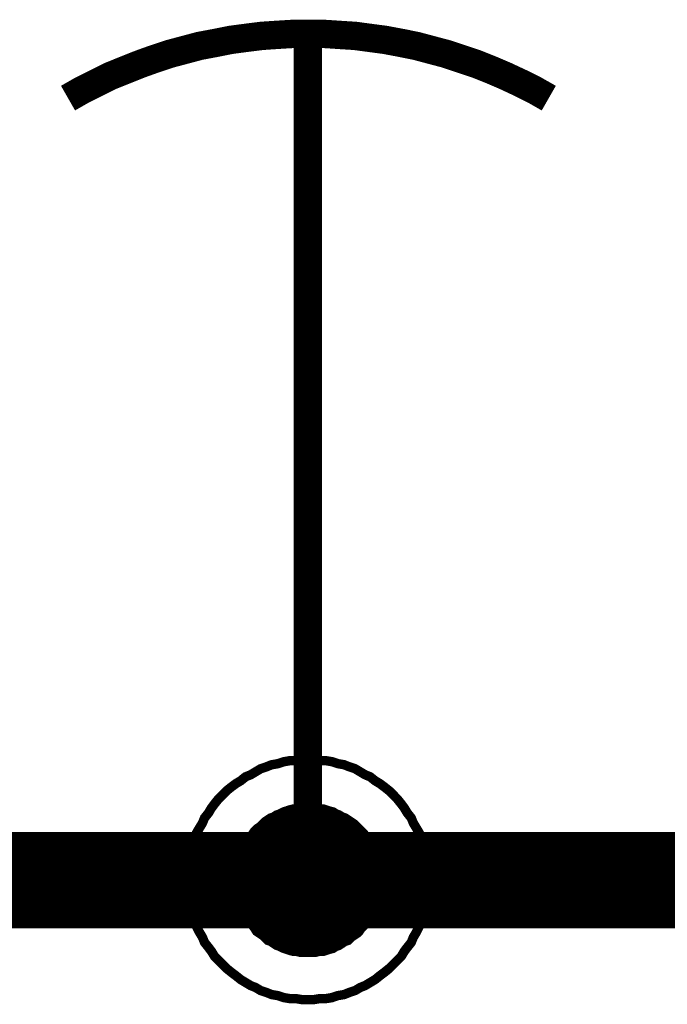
# Model space of a CAD drawing. Extents: x 0 to 22, y 0 to 17.
# Tile 27 of 58: x 10.18 to 10.45, y 11.748 to 12.157. Entities that reach past the tile are written whole.
import ezdxf

# ---------------------------------------------------------------- set-up
doc = ezdxf.new("R2010")
doc.units = 0
doc.layers.add('SHEET', color=255, linetype='CONTINUOUS')

msp = doc.modelspace()

# ---------------------------------------------------------------- linework, layer by layer
at = {"layer": 'SHEET'}
for points, const_width in [([(10.4003, 12.12479), (10.39445, 12.12813), (10.38861, 12.13105), (10.38235, 12.13397), (10.37651, 12.13648), (10.37025, 12.13898), (10.36399, 12.14107), (10.35773, 12.14316), (10.35147, 12.14482), (10.34521, 12.14649), (10.33895, 12.14775), (10.33227, 12.149), (10.32601, 12.14983), (10.31975, 12.15067), (10.31307, 12.15109), (10.30681, 12.1515), (10.30014, 12.1515), (10.29388, 12.1515), (10.2872, 12.15109), (10.28094, 12.15067), (10.27426, 12.14983), (10.268, 12.149), (10.26174, 12.14775), (10.25506, 12.14649), (10.2488, 12.14482), (10.24254, 12.14316), (10.23628, 12.14107), (10.23044, 12.13898), (10.22418, 12.13648), (10.21792, 12.13397), (10.21208, 12.13105), (10.20624, 12.12813), (10.20039, 12.12479)], 0.0118), ([(10.30014, 12.14983), (10.30014, 11.89983)], 0.0118), ([(10.30014, 11.79967), (10.30014, 11.89983)], 0.0118), ([(10.25006, 11.79967), (10.25006, 11.80217), (10.25047, 11.80467), (10.25047, 11.80718), (10.25089, 11.80968), (10.25173, 11.81219), (10.25214, 11.81469), (10.25298, 11.81678), (10.25381, 11.81928), (10.25506, 11.82137), (10.25632, 11.82346), (10.25715, 11.82554), (10.25882, 11.82763), (10.26007, 11.82972), (10.26132, 11.83139), (10.26299, 11.83347), (10.26466, 11.83514), (10.26633, 11.83681), (10.26842, 11.83848), (10.27009, 11.83973), (10.27218, 11.84098), (10.27426, 11.84265), (10.27635, 11.84349), (10.27844, 11.84474), (10.28052, 11.84599), (10.28303, 11.84683), (10.28511, 11.84766), (10.28762, 11.84808), (10.29012, 11.84891), (10.29262, 11.84933), (10.29513, 11.84933), (10.29763, 11.84975), (10.30014, 11.84975)], 0.0039), ([(10.25006, 11.79967), (10.25006, 11.80217), (10.25047, 11.80467), (10.25047, 11.80718), (10.25089, 11.80968), (10.25173, 11.81219), (10.25214, 11.81469), (10.25298, 11.81678), (10.25381, 11.81928), (10.25506, 11.82137), (10.25632, 11.82346), (10.25715, 11.82554), (10.25882, 11.82763), (10.26007, 11.82972), (10.26132, 11.83139), (10.26299, 11.83347), (10.26466, 11.83514), (10.26633, 11.83681), (10.26842, 11.83848), (10.27009, 11.83973), (10.27218, 11.84098), (10.27426, 11.84265), (10.27635, 11.84349), (10.27844, 11.84474), (10.28052, 11.84599), (10.28303, 11.84683), (10.28511, 11.84766), (10.28762, 11.84808), (10.29012, 11.84891), (10.29262, 11.84933), (10.29513, 11.84933), (10.29763, 11.84975), (10.30014, 11.84975)], 0.0039), ([(10.25006, 11.79967), (10.25006, 11.80217), (10.25047, 11.80467), (10.25047, 11.80718), (10.25089, 11.80968), (10.25173, 11.81219), (10.25214, 11.81469), (10.25298, 11.81678), (10.25381, 11.81928), (10.25506, 11.82137), (10.25632, 11.82346), (10.25715, 11.82554), (10.25882, 11.82763), (10.26007, 11.82972), (10.26132, 11.83139), (10.26299, 11.83347), (10.26466, 11.83514), (10.26633, 11.83681), (10.26842, 11.83848), (10.27009, 11.83973), (10.27218, 11.84098), (10.27426, 11.84265), (10.27635, 11.84349), (10.27844, 11.84474), (10.28052, 11.84599), (10.28303, 11.84683), (10.28511, 11.84766), (10.28762, 11.84808), (10.29012, 11.84891), (10.29262, 11.84933), (10.29513, 11.84933), (10.29763, 11.84975), (10.30014, 11.84975)], 0.0039), ([(10.25006, 11.79967), (10.25006, 11.80217), (10.25047, 11.80467), (10.25047, 11.80718), (10.25089, 11.80968), (10.25173, 11.81219), (10.25214, 11.81469), (10.25298, 11.81678), (10.25381, 11.81928), (10.25506, 11.82137), (10.25632, 11.82346), (10.25715, 11.82554), (10.25882, 11.82763), (10.26007, 11.82972), (10.26132, 11.83139), (10.26299, 11.83347), (10.26466, 11.83514), (10.26633, 11.83681), (10.26842, 11.83848), (10.27009, 11.83973), (10.27218, 11.84098), (10.27426, 11.84265), (10.27635, 11.84349), (10.27844, 11.84474), (10.28052, 11.84599), (10.28303, 11.84683), (10.28511, 11.84766), (10.28762, 11.84808), (10.29012, 11.84891), (10.29262, 11.84933), (10.29513, 11.84933), (10.29763, 11.84975), (10.30014, 11.84975)], 0.0039), ([(10.30014, 11.84975), (10.30014, 11.84975)], 0.0039), ([(10.30014, 11.84975), (10.30264, 11.84975), (10.30514, 11.84933), (10.30765, 11.84933), (10.31015, 11.84891), (10.31266, 11.84808), (10.31516, 11.84766), (10.31725, 11.84683), (10.31975, 11.84599), (10.32184, 11.84474), (10.32392, 11.84349), (10.32601, 11.84265), (10.3281, 11.84098), (10.33018, 11.83973), (10.33185, 11.83848), (10.33394, 11.83681), (10.33561, 11.83514), (10.33728, 11.83347), (10.33895, 11.83139), (10.3402, 11.82972), (10.34145, 11.82763), (10.34312, 11.82554), (10.34396, 11.82346), (10.34521, 11.82137), (10.34646, 11.81928), (10.34729, 11.81678), (10.34813, 11.81469), (10.34855, 11.81219), (10.34938, 11.80968), (10.3498, 11.80718), (10.3498, 11.80467), (10.35022, 11.80217), (10.35022, 11.79967)], 0.0039), ([(10.30014, 11.84975), (10.30014, 11.84975)], 0.0039), ([(10.30014, 11.84975), (10.30264, 11.84975), (10.30514, 11.84933), (10.30765, 11.84933), (10.31015, 11.84891), (10.31266, 11.84808), (10.31516, 11.84766), (10.31725, 11.84683), (10.31975, 11.84599), (10.32184, 11.84474), (10.32392, 11.84349), (10.32601, 11.84265), (10.3281, 11.84098), (10.33018, 11.83973), (10.33185, 11.83848), (10.33394, 11.83681), (10.33561, 11.83514), (10.33728, 11.83347), (10.33895, 11.83139), (10.3402, 11.82972), (10.34145, 11.82763), (10.34312, 11.82554), (10.34396, 11.82346), (10.34521, 11.82137), (10.34646, 11.81928), (10.34729, 11.81678), (10.34813, 11.81469), (10.34855, 11.81219), (10.34938, 11.80968), (10.3498, 11.80718), (10.3498, 11.80467), (10.35022, 11.80217), (10.35022, 11.79967)], 0.0039), ([(10.30014, 11.84975), (10.30014, 11.84975)], 0.0039), ([(10.30014, 11.84975), (10.30264, 11.84975), (10.30514, 11.84933), (10.30765, 11.84933), (10.31015, 11.84891), (10.31266, 11.84808), (10.31516, 11.84766), (10.31725, 11.84683), (10.31975, 11.84599), (10.32184, 11.84474), (10.32392, 11.84349), (10.32601, 11.84265), (10.3281, 11.84098), (10.33018, 11.83973), (10.33185, 11.83848), (10.33394, 11.83681), (10.33561, 11.83514), (10.33728, 11.83347), (10.33895, 11.83139), (10.3402, 11.82972), (10.34145, 11.82763), (10.34312, 11.82554), (10.34396, 11.82346), (10.34521, 11.82137), (10.34646, 11.81928), (10.34729, 11.81678), (10.34813, 11.81469), (10.34855, 11.81219), (10.34938, 11.80968), (10.3498, 11.80718), (10.3498, 11.80467), (10.35022, 11.80217), (10.35022, 11.79967)], 0.0039), ([(10.30014, 11.84975), (10.30014, 11.84975)], 0.0039), ([(10.30014, 11.84975), (10.30264, 11.84975), (10.30514, 11.84933), (10.30765, 11.84933), (10.31015, 11.84891), (10.31266, 11.84808), (10.31516, 11.84766), (10.31725, 11.84683), (10.31975, 11.84599), (10.32184, 11.84474), (10.32392, 11.84349), (10.32601, 11.84265), (10.3281, 11.84098), (10.33018, 11.83973), (10.33185, 11.83848), (10.33394, 11.83681), (10.33561, 11.83514), (10.33728, 11.83347), (10.33895, 11.83139), (10.3402, 11.82972), (10.34145, 11.82763), (10.34312, 11.82554), (10.34396, 11.82346), (10.34521, 11.82137), (10.34646, 11.81928), (10.34729, 11.81678), (10.34813, 11.81469), (10.34855, 11.81219), (10.34938, 11.80968), (10.3498, 11.80718), (10.3498, 11.80467), (10.35022, 11.80217), (10.35022, 11.79967)], 0.0039), ([(10.27009, 11.79967), (10.27009, 11.80134), (10.27009, 11.80259), (10.27051, 11.80426), (10.27051, 11.80593), (10.27092, 11.80718), (10.27134, 11.80843), (10.27176, 11.8101), (10.27259, 11.81135), (10.27301, 11.8126), (10.27384, 11.81386), (10.27468, 11.81511), (10.2751, 11.81636), (10.27635, 11.81761), (10.27718, 11.81886), (10.27802, 11.82012), (10.27885, 11.82095), (10.2801, 11.82179), (10.28136, 11.82304), (10.28219, 11.82387), (10.28344, 11.82471), (10.2847, 11.82554), (10.28595, 11.82596), (10.2872, 11.82679), (10.28845, 11.82721), (10.29012, 11.82805), (10.29137, 11.82846), (10.29262, 11.82888), (10.29429, 11.8293), (10.29555, 11.8293), (10.29722, 11.82972), (10.29847, 11.82972), (10.30014, 11.82972)], 0.0039), ([(10.27009, 11.79967), (10.27009, 11.80134), (10.27009, 11.80259), (10.27051, 11.80426), (10.27051, 11.80593), (10.27092, 11.80718), (10.27134, 11.80843), (10.27176, 11.8101), (10.27259, 11.81135), (10.27301, 11.8126), (10.27384, 11.81386), (10.27468, 11.81511), (10.2751, 11.81636), (10.27635, 11.81761), (10.27718, 11.81886), (10.27802, 11.82012), (10.27885, 11.82095), (10.2801, 11.82179), (10.28136, 11.82304), (10.28219, 11.82387), (10.28344, 11.82471), (10.2847, 11.82554), (10.28595, 11.82596), (10.2872, 11.82679), (10.28845, 11.82721), (10.29012, 11.82805), (10.29137, 11.82846), (10.29262, 11.82888), (10.29429, 11.8293), (10.29555, 11.8293), (10.29722, 11.82972), (10.29847, 11.82972), (10.30014, 11.82972)], 0.0039), ([(10.27009, 11.79967), (10.27009, 11.80134), (10.27009, 11.80259), (10.27051, 11.80426), (10.27051, 11.80593), (10.27092, 11.80718), (10.27134, 11.80843), (10.27176, 11.8101), (10.27259, 11.81135), (10.27301, 11.8126), (10.27384, 11.81386), (10.27468, 11.81511), (10.2751, 11.81636), (10.27635, 11.81761), (10.27718, 11.81886), (10.27802, 11.82012), (10.27885, 11.82095), (10.2801, 11.82179), (10.28136, 11.82304), (10.28219, 11.82387), (10.28344, 11.82471), (10.2847, 11.82554), (10.28595, 11.82596), (10.2872, 11.82679), (10.28845, 11.82721), (10.29012, 11.82805), (10.29137, 11.82846), (10.29262, 11.82888), (10.29429, 11.8293), (10.29555, 11.8293), (10.29722, 11.82972), (10.29847, 11.82972), (10.30014, 11.82972)], 0.0039), ([(10.27009, 11.79967), (10.27009, 11.80134), (10.27009, 11.80259), (10.27051, 11.80426), (10.27051, 11.80593), (10.27092, 11.80718), (10.27134, 11.80843), (10.27176, 11.8101), (10.27259, 11.81135), (10.27301, 11.8126), (10.27384, 11.81386), (10.27468, 11.81511), (10.2751, 11.81636), (10.27635, 11.81761), (10.27718, 11.81886), (10.27802, 11.82012), (10.27885, 11.82095), (10.2801, 11.82179), (10.28136, 11.82304), (10.28219, 11.82387), (10.28344, 11.82471), (10.2847, 11.82554), (10.28595, 11.82596), (10.2872, 11.82679), (10.28845, 11.82721), (10.29012, 11.82805), (10.29137, 11.82846), (10.29262, 11.82888), (10.29429, 11.8293), (10.29555, 11.8293), (10.29722, 11.82972), (10.29847, 11.82972), (10.30014, 11.82972)], 0.0039), ([(10.30014, 11.82972), (10.30014, 11.82972)], 0.0039), ([(10.30014, 11.82972), (10.30181, 11.82972), (10.30306, 11.82972), (10.30473, 11.8293), (10.3064, 11.8293), (10.30765, 11.82888), (10.3089, 11.82846), (10.31057, 11.82805), (10.31182, 11.82721), (10.31307, 11.82679), (10.31433, 11.82596), (10.31558, 11.82554), (10.31683, 11.82471), (10.31808, 11.82387), (10.31933, 11.82304), (10.32059, 11.82179), (10.32142, 11.82095), (10.32226, 11.82012), (10.32351, 11.81886), (10.32434, 11.81761), (10.32518, 11.81636), (10.32601, 11.81511), (10.32643, 11.81386), (10.32726, 11.8126), (10.32768, 11.81135), (10.32852, 11.8101), (10.32893, 11.80843), (10.32935, 11.80718), (10.32977, 11.80593), (10.32977, 11.80426), (10.33018, 11.80259), (10.33018, 11.80134), (10.33018, 11.79967)], 0.0039), ([(10.30014, 11.82972), (10.30014, 11.82972)], 0.0039), ([(10.30014, 11.82972), (10.30181, 11.82972), (10.30306, 11.82972), (10.30473, 11.8293), (10.3064, 11.8293), (10.30765, 11.82888), (10.3089, 11.82846), (10.31057, 11.82805), (10.31182, 11.82721), (10.31307, 11.82679), (10.31433, 11.82596), (10.31558, 11.82554), (10.31683, 11.82471), (10.31808, 11.82387), (10.31933, 11.82304), (10.32059, 11.82179), (10.32142, 11.82095), (10.32226, 11.82012), (10.32351, 11.81886), (10.32434, 11.81761), (10.32518, 11.81636), (10.32601, 11.81511), (10.32643, 11.81386), (10.32726, 11.8126), (10.32768, 11.81135), (10.32852, 11.8101), (10.32893, 11.80843), (10.32935, 11.80718), (10.32977, 11.80593), (10.32977, 11.80426), (10.33018, 11.80259), (10.33018, 11.80134), (10.33018, 11.79967)], 0.0039), ([(10.30014, 11.82972), (10.30014, 11.82972)], 0.0039), ([(10.30014, 11.82972), (10.30181, 11.82972), (10.30306, 11.82972), (10.30473, 11.8293), (10.3064, 11.8293), (10.30765, 11.82888), (10.3089, 11.82846), (10.31057, 11.82805), (10.31182, 11.82721), (10.31307, 11.82679), (10.31433, 11.82596), (10.31558, 11.82554), (10.31683, 11.82471), (10.31808, 11.82387), (10.31933, 11.82304), (10.32059, 11.82179), (10.32142, 11.82095), (10.32226, 11.82012), (10.32351, 11.81886), (10.32434, 11.81761), (10.32518, 11.81636), (10.32601, 11.81511), (10.32643, 11.81386), (10.32726, 11.8126), (10.32768, 11.81135), (10.32852, 11.8101), (10.32893, 11.80843), (10.32935, 11.80718), (10.32977, 11.80593), (10.32977, 11.80426), (10.33018, 11.80259), (10.33018, 11.80134), (10.33018, 11.79967)], 0.0039), ([(10.30014, 11.82972), (10.30014, 11.82972)], 0.0039), ([(10.30014, 11.82972), (10.30181, 11.82972), (10.30306, 11.82972), (10.30473, 11.8293), (10.3064, 11.8293), (10.30765, 11.82888), (10.3089, 11.82846), (10.31057, 11.82805), (10.31182, 11.82721), (10.31307, 11.82679), (10.31433, 11.82596), (10.31558, 11.82554), (10.31683, 11.82471), (10.31808, 11.82387), (10.31933, 11.82304), (10.32059, 11.82179), (10.32142, 11.82095), (10.32226, 11.82012), (10.32351, 11.81886), (10.32434, 11.81761), (10.32518, 11.81636), (10.32601, 11.81511), (10.32643, 11.81386), (10.32726, 11.8126), (10.32768, 11.81135), (10.32852, 11.8101), (10.32893, 11.80843), (10.32935, 11.80718), (10.32977, 11.80593), (10.32977, 11.80426), (10.33018, 11.80259), (10.33018, 11.80134), (10.33018, 11.79967)], 0.0039), ([(7.60042, 11.79967), (8.50019, 11.79967), (9.40037, 11.79967), (10.30014, 11.79967), (10.70036, 11.79967)], 0.04), ([(10.30014, 11.75), (10.29763, 11.75), (10.29513, 11.75042), (10.29262, 11.75042), (10.29012, 11.75083), (10.28762, 11.75167), (10.28511, 11.75209), (10.28303, 11.75292), (10.28052, 11.75376), (10.27844, 11.75501), (10.27635, 11.75584), (10.27426, 11.7571), (10.27218, 11.75835), (10.27009, 11.76002), (10.26842, 11.76127), (10.26633, 11.76294), (10.26466, 11.76461), (10.26299, 11.76628), (10.26132, 11.76795), (10.26007, 11.77003), (10.25882, 11.7717), (10.25715, 11.77379), (10.25632, 11.77588), (10.25506, 11.77796), (10.25381, 11.78047), (10.25298, 11.78255), (10.25214, 11.78506), (10.25173, 11.78715), (10.25089, 11.78965), (10.25047, 11.79215), (10.25047, 11.79466), (10.25006, 11.79716), (10.25006, 11.79967)], 0.0039), ([(10.25006, 11.79967), (10.25006, 11.79967)], 0.0039), ([(10.30014, 11.75), (10.29763, 11.75), (10.29513, 11.75042), (10.29262, 11.75042), (10.29012, 11.75083), (10.28762, 11.75167), (10.28511, 11.75209), (10.28303, 11.75292), (10.28052, 11.75376), (10.27844, 11.75501), (10.27635, 11.75584), (10.27426, 11.7571), (10.27218, 11.75835), (10.27009, 11.76002), (10.26842, 11.76127), (10.26633, 11.76294), (10.26466, 11.76461), (10.26299, 11.76628), (10.26132, 11.76795), (10.26007, 11.77003), (10.25882, 11.7717), (10.25715, 11.77379), (10.25632, 11.77588), (10.25506, 11.77796), (10.25381, 11.78047), (10.25298, 11.78255), (10.25214, 11.78506), (10.25173, 11.78715), (10.25089, 11.78965), (10.25047, 11.79215), (10.25047, 11.79466), (10.25006, 11.79716), (10.25006, 11.79967)], 0.0039), ([(10.25006, 11.79967), (10.25006, 11.79967)], 0.0039), ([(10.30014, 11.75), (10.29763, 11.75), (10.29513, 11.75042), (10.29262, 11.75042), (10.29012, 11.75083), (10.28762, 11.75167), (10.28511, 11.75209), (10.28303, 11.75292), (10.28052, 11.75376), (10.27844, 11.75501), (10.27635, 11.75584), (10.27426, 11.7571), (10.27218, 11.75835), (10.27009, 11.76002), (10.26842, 11.76127), (10.26633, 11.76294), (10.26466, 11.76461), (10.26299, 11.76628), (10.26132, 11.76795), (10.26007, 11.77003), (10.25882, 11.7717), (10.25715, 11.77379), (10.25632, 11.77588), (10.25506, 11.77796), (10.25381, 11.78047), (10.25298, 11.78255), (10.25214, 11.78506), (10.25173, 11.78715), (10.25089, 11.78965), (10.25047, 11.79215), (10.25047, 11.79466), (10.25006, 11.79716), (10.25006, 11.79967)], 0.0039), ([(10.25006, 11.79967), (10.25006, 11.79967)], 0.0039), ([(10.30014, 11.75), (10.29763, 11.75), (10.29513, 11.75042), (10.29262, 11.75042), (10.29012, 11.75083), (10.28762, 11.75167), (10.28511, 11.75209), (10.28303, 11.75292), (10.28052, 11.75376), (10.27844, 11.75501), (10.27635, 11.75584), (10.27426, 11.7571), (10.27218, 11.75835), (10.27009, 11.76002), (10.26842, 11.76127), (10.26633, 11.76294), (10.26466, 11.76461), (10.26299, 11.76628), (10.26132, 11.76795), (10.26007, 11.77003), (10.25882, 11.7717), (10.25715, 11.77379), (10.25632, 11.77588), (10.25506, 11.77796), (10.25381, 11.78047), (10.25298, 11.78255), (10.25214, 11.78506), (10.25173, 11.78715), (10.25089, 11.78965), (10.25047, 11.79215), (10.25047, 11.79466), (10.25006, 11.79716), (10.25006, 11.79967)], 0.0039), ([(10.25006, 11.79967), (10.25006, 11.79967)], 0.0039), ([(10.30014, 11.76962), (10.29847, 11.76962), (10.29722, 11.76962), (10.29555, 11.77003), (10.29429, 11.77003), (10.29262, 11.77045), (10.29137, 11.77087), (10.29012, 11.77129), (10.28845, 11.77212), (10.2872, 11.77254), (10.28595, 11.77337), (10.2847, 11.77421), (10.28344, 11.77462), (10.28219, 11.77588), (10.28136, 11.77671), (10.2801, 11.77755), (10.27885, 11.77838), (10.27802, 11.77963), (10.27718, 11.78088), (10.27635, 11.78172), (10.2751, 11.78297), (10.27468, 11.78422), (10.27384, 11.78548), (10.27301, 11.78673), (10.27259, 11.78798), (10.27176, 11.78965), (10.27134, 11.7909), (10.27092, 11.79215), (10.27051, 11.79382), (10.27051, 11.79508), (10.27009, 11.79674), (10.27009, 11.798), (10.27009, 11.79967)], 0.0039), ([(10.27009, 11.79967), (10.27009, 11.79967)], 0.0039), ([(10.30014, 11.76962), (10.29847, 11.76962), (10.29722, 11.76962), (10.29555, 11.77003), (10.29429, 11.77003), (10.29262, 11.77045), (10.29137, 11.77087), (10.29012, 11.77129), (10.28845, 11.77212), (10.2872, 11.77254), (10.28595, 11.77337), (10.2847, 11.77421), (10.28344, 11.77462), (10.28219, 11.77588), (10.28136, 11.77671), (10.2801, 11.77755), (10.27885, 11.77838), (10.27802, 11.77963), (10.27718, 11.78088), (10.27635, 11.78172), (10.2751, 11.78297), (10.27468, 11.78422), (10.27384, 11.78548), (10.27301, 11.78673), (10.27259, 11.78798), (10.27176, 11.78965), (10.27134, 11.7909), (10.27092, 11.79215), (10.27051, 11.79382), (10.27051, 11.79508), (10.27009, 11.79674), (10.27009, 11.798), (10.27009, 11.79967)], 0.0039), ([(10.27009, 11.79967), (10.27009, 11.79967)], 0.0039), ([(10.30014, 11.76962), (10.29847, 11.76962), (10.29722, 11.76962), (10.29555, 11.77003), (10.29429, 11.77003), (10.29262, 11.77045), (10.29137, 11.77087), (10.29012, 11.77129), (10.28845, 11.77212), (10.2872, 11.77254), (10.28595, 11.77337), (10.2847, 11.77421), (10.28344, 11.77462), (10.28219, 11.77588), (10.28136, 11.77671), (10.2801, 11.77755), (10.27885, 11.77838), (10.27802, 11.77963), (10.27718, 11.78088), (10.27635, 11.78172), (10.2751, 11.78297), (10.27468, 11.78422), (10.27384, 11.78548), (10.27301, 11.78673), (10.27259, 11.78798), (10.27176, 11.78965), (10.27134, 11.7909), (10.27092, 11.79215), (10.27051, 11.79382), (10.27051, 11.79508), (10.27009, 11.79674), (10.27009, 11.798), (10.27009, 11.79967)], 0.0039), ([(10.27009, 11.79967), (10.27009, 11.79967)], 0.0039), ([(10.30014, 11.76962), (10.29847, 11.76962), (10.29722, 11.76962), (10.29555, 11.77003), (10.29429, 11.77003), (10.29262, 11.77045), (10.29137, 11.77087), (10.29012, 11.77129), (10.28845, 11.77212), (10.2872, 11.77254), (10.28595, 11.77337), (10.2847, 11.77421), (10.28344, 11.77462), (10.28219, 11.77588), (10.28136, 11.77671), (10.2801, 11.77755), (10.27885, 11.77838), (10.27802, 11.77963), (10.27718, 11.78088), (10.27635, 11.78172), (10.2751, 11.78297), (10.27468, 11.78422), (10.27384, 11.78548), (10.27301, 11.78673), (10.27259, 11.78798), (10.27176, 11.78965), (10.27134, 11.7909), (10.27092, 11.79215), (10.27051, 11.79382), (10.27051, 11.79508), (10.27009, 11.79674), (10.27009, 11.798), (10.27009, 11.79967)], 0.0039), ([(10.27009, 11.79967), (10.27009, 11.79967)], 0.0039), ([(10.35022, 11.79967), (10.35022, 11.79716), (10.3498, 11.79466), (10.3498, 11.79215), (10.34938, 11.78965), (10.34855, 11.78715), (10.34813, 11.78506), (10.34729, 11.78255), (10.34646, 11.78047), (10.34521, 11.77796), (10.34396, 11.77588), (10.34312, 11.77379), (10.34145, 11.7717), (10.3402, 11.77003), (10.33895, 11.76795), (10.33728, 11.76628), (10.33561, 11.76461), (10.33394, 11.76294), (10.33185, 11.76127), (10.33018, 11.76002), (10.3281, 11.75835), (10.32601, 11.7571), (10.32392, 11.75584), (10.32184, 11.75501), (10.31975, 11.75376), (10.31725, 11.75292), (10.31516, 11.75209), (10.31266, 11.75167), (10.31015, 11.75083), (10.30765, 11.75042), (10.30514, 11.75042), (10.30264, 11.75), (10.30014, 11.75)], 0.0039), ([(10.35022, 11.79967), (10.35022, 11.79716), (10.3498, 11.79466), (10.3498, 11.79215), (10.34938, 11.78965), (10.34855, 11.78715), (10.34813, 11.78506), (10.34729, 11.78255), (10.34646, 11.78047), (10.34521, 11.77796), (10.34396, 11.77588), (10.34312, 11.77379), (10.34145, 11.7717), (10.3402, 11.77003), (10.33895, 11.76795), (10.33728, 11.76628), (10.33561, 11.76461), (10.33394, 11.76294), (10.33185, 11.76127), (10.33018, 11.76002), (10.3281, 11.75835), (10.32601, 11.7571), (10.32392, 11.75584), (10.32184, 11.75501), (10.31975, 11.75376), (10.31725, 11.75292), (10.31516, 11.75209), (10.31266, 11.75167), (10.31015, 11.75083), (10.30765, 11.75042), (10.30514, 11.75042), (10.30264, 11.75), (10.30014, 11.75)], 0.0039), ([(10.35022, 11.79967), (10.35022, 11.79716), (10.3498, 11.79466), (10.3498, 11.79215), (10.34938, 11.78965), (10.34855, 11.78715), (10.34813, 11.78506), (10.34729, 11.78255), (10.34646, 11.78047), (10.34521, 11.77796), (10.34396, 11.77588), (10.34312, 11.77379), (10.34145, 11.7717), (10.3402, 11.77003), (10.33895, 11.76795), (10.33728, 11.76628), (10.33561, 11.76461), (10.33394, 11.76294), (10.33185, 11.76127), (10.33018, 11.76002), (10.3281, 11.75835), (10.32601, 11.7571), (10.32392, 11.75584), (10.32184, 11.75501), (10.31975, 11.75376), (10.31725, 11.75292), (10.31516, 11.75209), (10.31266, 11.75167), (10.31015, 11.75083), (10.30765, 11.75042), (10.30514, 11.75042), (10.30264, 11.75), (10.30014, 11.75)], 0.0039), ([(10.35022, 11.79967), (10.35022, 11.79716), (10.3498, 11.79466), (10.3498, 11.79215), (10.34938, 11.78965), (10.34855, 11.78715), (10.34813, 11.78506), (10.34729, 11.78255), (10.34646, 11.78047), (10.34521, 11.77796), (10.34396, 11.77588), (10.34312, 11.77379), (10.34145, 11.7717), (10.3402, 11.77003), (10.33895, 11.76795), (10.33728, 11.76628), (10.33561, 11.76461), (10.33394, 11.76294), (10.33185, 11.76127), (10.33018, 11.76002), (10.3281, 11.75835), (10.32601, 11.7571), (10.32392, 11.75584), (10.32184, 11.75501), (10.31975, 11.75376), (10.31725, 11.75292), (10.31516, 11.75209), (10.31266, 11.75167), (10.31015, 11.75083), (10.30765, 11.75042), (10.30514, 11.75042), (10.30264, 11.75), (10.30014, 11.75)], 0.0039), ([(10.33018, 11.79967), (10.33018, 11.798), (10.33018, 11.79674), (10.32977, 11.79508), (10.32977, 11.79382), (10.32935, 11.79215), (10.32893, 11.7909), (10.32852, 11.78965), (10.32768, 11.78798), (10.32726, 11.78673), (10.32643, 11.78548), (10.32601, 11.78422), (10.32518, 11.78297), (10.32434, 11.78172), (10.32351, 11.78088), (10.32226, 11.77963), (10.32142, 11.77838), (10.32059, 11.77755), (10.31933, 11.77671), (10.31808, 11.77588), (10.31683, 11.77462), (10.31558, 11.77421), (10.31433, 11.77337), (10.31307, 11.77254), (10.31182, 11.77212), (10.31057, 11.77129), (10.3089, 11.77087), (10.30765, 11.77045), (10.3064, 11.77003), (10.30473, 11.77003), (10.30306, 11.76962), (10.30181, 11.76962), (10.30014, 11.76962)], 0.0039), ([(10.33018, 11.79967), (10.33018, 11.798), (10.33018, 11.79674), (10.32977, 11.79508), (10.32977, 11.79382), (10.32935, 11.79215), (10.32893, 11.7909), (10.32852, 11.78965), (10.32768, 11.78798), (10.32726, 11.78673), (10.32643, 11.78548), (10.32601, 11.78422), (10.32518, 11.78297), (10.32434, 11.78172), (10.32351, 11.78088), (10.32226, 11.77963), (10.32142, 11.77838), (10.32059, 11.77755), (10.31933, 11.77671), (10.31808, 11.77588), (10.31683, 11.77462), (10.31558, 11.77421), (10.31433, 11.77337), (10.31307, 11.77254), (10.31182, 11.77212), (10.31057, 11.77129), (10.3089, 11.77087), (10.30765, 11.77045), (10.3064, 11.77003), (10.30473, 11.77003), (10.30306, 11.76962), (10.30181, 11.76962), (10.30014, 11.76962)], 0.0039), ([(10.33018, 11.79967), (10.33018, 11.798), (10.33018, 11.79674), (10.32977, 11.79508), (10.32977, 11.79382), (10.32935, 11.79215), (10.32893, 11.7909), (10.32852, 11.78965), (10.32768, 11.78798), (10.32726, 11.78673), (10.32643, 11.78548), (10.32601, 11.78422), (10.32518, 11.78297), (10.32434, 11.78172), (10.32351, 11.78088), (10.32226, 11.77963), (10.32142, 11.77838), (10.32059, 11.77755), (10.31933, 11.77671), (10.31808, 11.77588), (10.31683, 11.77462), (10.31558, 11.77421), (10.31433, 11.77337), (10.31307, 11.77254), (10.31182, 11.77212), (10.31057, 11.77129), (10.3089, 11.77087), (10.30765, 11.77045), (10.3064, 11.77003), (10.30473, 11.77003), (10.30306, 11.76962), (10.30181, 11.76962), (10.30014, 11.76962)], 0.0039), ([(10.33018, 11.79967), (10.33018, 11.798), (10.33018, 11.79674), (10.32977, 11.79508), (10.32977, 11.79382), (10.32935, 11.79215), (10.32893, 11.7909), (10.32852, 11.78965), (10.32768, 11.78798), (10.32726, 11.78673), (10.32643, 11.78548), (10.32601, 11.78422), (10.32518, 11.78297), (10.32434, 11.78172), (10.32351, 11.78088), (10.32226, 11.77963), (10.32142, 11.77838), (10.32059, 11.77755), (10.31933, 11.77671), (10.31808, 11.77588), (10.31683, 11.77462), (10.31558, 11.77421), (10.31433, 11.77337), (10.31307, 11.77254), (10.31182, 11.77212), (10.31057, 11.77129), (10.3089, 11.77087), (10.30765, 11.77045), (10.3064, 11.77003), (10.30473, 11.77003), (10.30306, 11.76962), (10.30181, 11.76962), (10.30014, 11.76962)], 0.0039), ([(10.33018, 11.79967), (10.33018, 11.79967), (10.33018, 11.79967), (10.33018, 11.79967), (10.33018, 11.79967), (10.33018, 11.79967), (10.33018, 11.79967), (10.33018, 11.79967), (10.33018, 11.79967), (10.33018, 11.79967), (10.33018, 11.79967), (10.33018, 11.79967), (10.33018, 11.79967), (10.33018, 11.79967), (10.33018, 11.79967), (10.33018, 11.79967), (10.33018, 11.79967), (10.33018, 11.79967), (10.33018, 11.79967), (10.33018, 11.79967), (10.33018, 11.79967), (10.33018, 11.79967), (10.33018, 11.79967), (10.33018, 11.79967), (10.33018, 11.79967), (10.33018, 11.79967), (10.33018, 11.79967), (10.33018, 11.79967), (10.33018, 11.79967), (10.33018, 11.79967), (10.33018, 11.79967), (10.33018, 11.79967), (10.33018, 11.79967)], 0.0039), ([(10.33018, 11.79967), (10.33018, 11.79967)], 0.0039), ([(10.33018, 11.79967), (10.33018, 11.79967), (10.33018, 11.79967), (10.33018, 11.79967), (10.33018, 11.79967), (10.33018, 11.79967), (10.33018, 11.79967), (10.33018, 11.79967), (10.33018, 11.79967), (10.33018, 11.79967), (10.33018, 11.79967), (10.33018, 11.79967), (10.33018, 11.79967), (10.33018, 11.79967), (10.33018, 11.79967), (10.33018, 11.79967), (10.33018, 11.79967), (10.33018, 11.79967), (10.33018, 11.79967), (10.33018, 11.79967), (10.33018, 11.79967), (10.33018, 11.79967), (10.33018, 11.79967), (10.33018, 11.79967), (10.33018, 11.79967), (10.33018, 11.79967), (10.33018, 11.79967), (10.33018, 11.79967), (10.33018, 11.79967), (10.33018, 11.79967), (10.33018, 11.79967), (10.33018, 11.79967), (10.33018, 11.79967)], 0.0039), ([(10.33018, 11.79967), (10.33018, 11.79967)], 0.0039), ([(10.33018, 11.79967), (10.33018, 11.79967), (10.33018, 11.79967), (10.33018, 11.79967), (10.33018, 11.79967), (10.33018, 11.79967), (10.33018, 11.79967), (10.33018, 11.79967), (10.33018, 11.79967), (10.33018, 11.79967), (10.33018, 11.79967), (10.33018, 11.79967), (10.33018, 11.79967), (10.33018, 11.79967), (10.33018, 11.79967), (10.33018, 11.79967), (10.33018, 11.79967), (10.33018, 11.79967), (10.33018, 11.79967), (10.33018, 11.79967), (10.33018, 11.79967), (10.33018, 11.79967), (10.33018, 11.79967), (10.33018, 11.79967), (10.33018, 11.79967), (10.33018, 11.79967), (10.33018, 11.79967), (10.33018, 11.79967), (10.33018, 11.79967), (10.33018, 11.79967), (10.33018, 11.79967), (10.33018, 11.79967), (10.33018, 11.79967)], 0.0039), ([(10.33018, 11.79967), (10.33018, 11.79967)], 0.0039), ([(10.33018, 11.79967), (10.33018, 11.79967), (10.33018, 11.79967), (10.33018, 11.79967), (10.33018, 11.79967), (10.33018, 11.79967), (10.33018, 11.79967), (10.33018, 11.79967), (10.33018, 11.79967), (10.33018, 11.79967), (10.33018, 11.79967), (10.33018, 11.79967), (10.33018, 11.79967), (10.33018, 11.79967), (10.33018, 11.79967), (10.33018, 11.79967), (10.33018, 11.79967), (10.33018, 11.79967), (10.33018, 11.79967), (10.33018, 11.79967), (10.33018, 11.79967), (10.33018, 11.79967), (10.33018, 11.79967), (10.33018, 11.79967), (10.33018, 11.79967), (10.33018, 11.79967), (10.33018, 11.79967), (10.33018, 11.79967), (10.33018, 11.79967), (10.33018, 11.79967), (10.33018, 11.79967), (10.33018, 11.79967), (10.33018, 11.79967)], 0.0039), ([(10.33018, 11.79967), (10.33018, 11.79967)], 0.0039), ([(10.35022, 11.79967), (10.35022, 11.79967), (10.35022, 11.79967), (10.35022, 11.79967), (10.35022, 11.79967), (10.35022, 11.79967), (10.35022, 11.79967), (10.35022, 11.79967), (10.35022, 11.79967), (10.35022, 11.79967), (10.35022, 11.79967), (10.35022, 11.79967), (10.35022, 11.79967), (10.35022, 11.79967), (10.35022, 11.79967), (10.35022, 11.79967), (10.35022, 11.79967), (10.35022, 11.79967), (10.35022, 11.79967), (10.35022, 11.79967), (10.35022, 11.79967), (10.35022, 11.79967), (10.35022, 11.79967), (10.35022, 11.79967), (10.35022, 11.79967), (10.35022, 11.79967), (10.35022, 11.79967), (10.35022, 11.79967), (10.35022, 11.79967), (10.35022, 11.79967), (10.35022, 11.79967), (10.35022, 11.79967), (10.35022, 11.79967)], 0.0039), ([(10.35022, 11.79967), (10.35022, 11.79967)], 0.0039), ([(10.35022, 11.79967), (10.35022, 11.79967), (10.35022, 11.79967), (10.35022, 11.79967), (10.35022, 11.79967), (10.35022, 11.79967), (10.35022, 11.79967), (10.35022, 11.79967), (10.35022, 11.79967), (10.35022, 11.79967), (10.35022, 11.79967), (10.35022, 11.79967), (10.35022, 11.79967), (10.35022, 11.79967), (10.35022, 11.79967), (10.35022, 11.79967), (10.35022, 11.79967), (10.35022, 11.79967), (10.35022, 11.79967), (10.35022, 11.79967), (10.35022, 11.79967), (10.35022, 11.79967), (10.35022, 11.79967), (10.35022, 11.79967), (10.35022, 11.79967), (10.35022, 11.79967), (10.35022, 11.79967), (10.35022, 11.79967), (10.35022, 11.79967), (10.35022, 11.79967), (10.35022, 11.79967), (10.35022, 11.79967), (10.35022, 11.79967)], 0.0039), ([(10.35022, 11.79967), (10.35022, 11.79967)], 0.0039), ([(10.35022, 11.79967), (10.35022, 11.79967), (10.35022, 11.79967), (10.35022, 11.79967), (10.35022, 11.79967), (10.35022, 11.79967), (10.35022, 11.79967), (10.35022, 11.79967), (10.35022, 11.79967), (10.35022, 11.79967), (10.35022, 11.79967), (10.35022, 11.79967), (10.35022, 11.79967), (10.35022, 11.79967), (10.35022, 11.79967), (10.35022, 11.79967), (10.35022, 11.79967), (10.35022, 11.79967), (10.35022, 11.79967), (10.35022, 11.79967), (10.35022, 11.79967), (10.35022, 11.79967), (10.35022, 11.79967), (10.35022, 11.79967), (10.35022, 11.79967), (10.35022, 11.79967), (10.35022, 11.79967), (10.35022, 11.79967), (10.35022, 11.79967), (10.35022, 11.79967), (10.35022, 11.79967), (10.35022, 11.79967), (10.35022, 11.79967)], 0.0039), ([(10.35022, 11.79967), (10.35022, 11.79967)], 0.0039), ([(10.35022, 11.79967), (10.35022, 11.79967), (10.35022, 11.79967), (10.35022, 11.79967), (10.35022, 11.79967), (10.35022, 11.79967), (10.35022, 11.79967), (10.35022, 11.79967), (10.35022, 11.79967), (10.35022, 11.79967), (10.35022, 11.79967), (10.35022, 11.79967), (10.35022, 11.79967), (10.35022, 11.79967), (10.35022, 11.79967), (10.35022, 11.79967), (10.35022, 11.79967), (10.35022, 11.79967), (10.35022, 11.79967), (10.35022, 11.79967), (10.35022, 11.79967), (10.35022, 11.79967), (10.35022, 11.79967), (10.35022, 11.79967), (10.35022, 11.79967), (10.35022, 11.79967), (10.35022, 11.79967), (10.35022, 11.79967), (10.35022, 11.79967), (10.35022, 11.79967), (10.35022, 11.79967), (10.35022, 11.79967), (10.35022, 11.79967)], 0.0039), ([(10.35022, 11.79967), (10.35022, 11.79967)], 0.0039)]:
    msp.add_lwpolyline(points, dxfattribs=dict(at, const_width=const_width))
at = {"layer": 'SHEET', "const_width": 0.03}
msp.add_lwpolyline([(10.285, 11.8, 1), (10.315, 11.8, 1)], format="xyb", close=True, dxfattribs=at)

doc.saveas('drawing.dxf')
